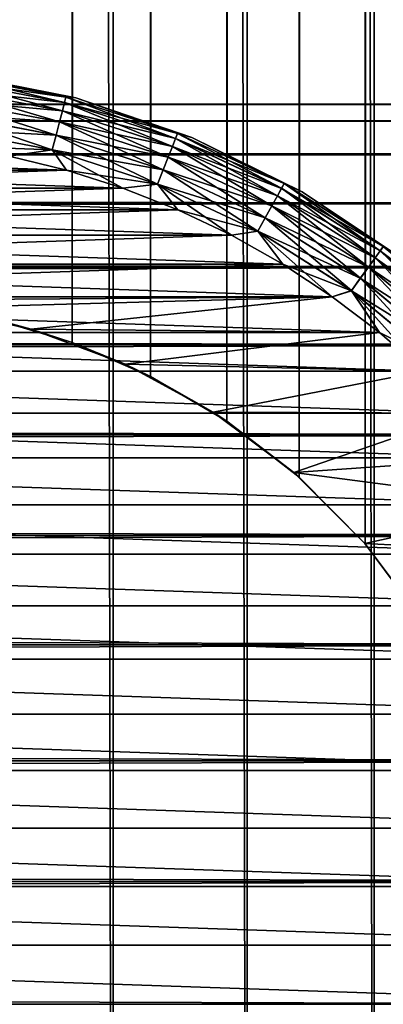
# Model space of a CAD drawing. Extents: x -265 to 265, y 0 to 1027.
# Tile 101 of 256: x 252.59 to 257.63, y 20 to 33.64. Entities that reach past the tile are written whole.
import ezdxf

# ---------------------------------------------------------------- set-up
doc = ezdxf.new("R2010")
doc.units = 0
doc.header["$LTSCALE"] = 41.718519
for name, color, linetype in [('103', 7, 'CONTINUOUS'), ('104', 7, 'CONTINUOUS'), ('112', 7, 'CONTINUOUS'), ('113', 7, 'CONTINUOUS'), ('114', 7, 'CONTINUOUS'), ('116', 7, 'CONTINUOUS'), ('120', 7, 'CONTINUOUS'), ('124', 7, 'CONTINUOUS'), ('59', 7, 'CONTINUOUS')]:
    doc.layers.add(name, color=color, linetype=linetype)

msp = doc.modelspace()

# ---------------------------------------------------------------- linework, layer by layer
at = {"layer": '103', "color": 7, "linetype": 'CONTINUOUS'}
for points in [[(251.958, 1, 14.872), (253.882, 1, 14.489), (251.958, 1019, 14.872), (251.958, 1, 14.872)], [(251.958, 1019, 14.872), (253.882, 1, 14.489), (253.882, 1019, 14.489), (251.958, 1019, 14.872)], [(253.882, 1, 14.489), (255.74, 1, 13.858), (253.882, 1019, 14.489), (253.882, 1, 14.489)], [(253.882, 1019, 14.489), (255.74, 1, 13.858), (255.74, 1019, 13.858), (253.882, 1019, 14.489)], [(255.74, 1, 13.858), (257.5, 1, 12.99), (255.74, 1019, 13.858), (255.74, 1, 13.858)], [(255.74, 1019, 13.858), (257.5, 1, 12.99), (257.5, 1019, 12.99), (255.74, 1019, 13.858)], [(257.5, 1, 12.99), (259.131, 1, 11.9), (257.5, 1019, 12.99), (257.5, 1, 12.99)], [(257.5, 1019, 12.99), (259.131, 1, 11.9), (259.131, 1019, 11.9), (257.5, 1019, 12.99)]]:
    msp.add_3dface(points, dxfattribs=at)
at = {"layer": '104', "color": 7, "linetype": 'CONTINUOUS'}
for points in [[(257.374, 993.621, -13.063), (258.153, 994.653, -12.591), (257.374, 26.379, -13.063), (257.374, 993.621, -13.063)], [(257.374, 26.379, -13.063), (258.153, 994.653, -12.591), (258.153, 25.347, -12.591), (257.374, 26.379, -13.063)], [(256.461, 992.698, -13.537), (257.374, 993.621, -13.063), (256.461, 27.302, -13.537), (256.461, 992.698, -13.537)], [(256.461, 27.302, -13.537), (257.374, 993.621, -13.063), (257.374, 26.379, -13.063), (256.461, 27.302, -13.537)], [(255.458, 991.921, -13.972), (256.461, 992.698, -13.537), (255.458, 28.079, -13.972), (255.458, 991.921, -13.972)], [(255.458, 28.079, -13.972), (256.461, 992.698, -13.537), (256.461, 27.302, -13.537), (255.458, 28.079, -13.972)], [(254.401, 991.3, -14.34), (255.458, 991.921, -13.972), (254.401, 28.7, -14.34), (254.401, 991.3, -14.34)], [(254.401, 28.7, -14.34), (255.458, 991.921, -13.972), (255.458, 28.079, -13.972), (254.401, 28.7, -14.34)], [(253.314, 990.831, -14.629), (254.401, 991.3, -14.34), (253.314, 29.169, -14.629), (253.314, 990.831, -14.629)], [(253.314, 29.169, -14.629), (254.401, 991.3, -14.34), (254.401, 28.7, -14.34), (253.314, 29.169, -14.629)], [(252.214, 990.505, -14.836), (253.314, 990.831, -14.629), (252.214, 29.495, -14.836), (252.214, 990.505, -14.836)], [(252.214, 29.495, -14.836), (253.314, 990.831, -14.629), (253.314, 29.169, -14.629), (252.214, 29.495, -14.836)]]:
    msp.add_3dface(points, dxfattribs=at)
at = {"layer": '112', "color": 7, "linetype": 'CONTINUOUS'}
for points in [[(251.388, 29.651, -25), (252.214, 29.495, -14.836), (252.747, 29.355, -25), (251.388, 29.651, -25)], [(252.214, 29.495, -14.836), (253.314, 29.169, -14.629), (252.747, 29.355, -25), (252.214, 29.495, -14.836)], [(252.747, 29.355, -25), (253.314, 29.169, -14.629), (254.05, 28.869, -25), (252.747, 29.355, -25)], [(253.314, 29.169, -14.629), (254.401, 28.7, -14.34), (254.05, 28.869, -25), (253.314, 29.169, -14.629)], [(254.05, 28.869, -25), (254.401, 28.7, -14.34), (255.271, 28.202, -25), (254.05, 28.869, -25)], [(254.401, 28.7, -14.34), (255.458, 28.079, -13.972), (255.271, 28.202, -25), (254.401, 28.7, -14.34)], [(255.271, 28.202, -25), (255.458, 28.079, -13.972), (256.385, 27.369, -25), (255.271, 28.202, -25)], [(255.458, 28.079, -13.972), (256.461, 27.302, -13.537), (256.385, 27.369, -25), (255.458, 28.079, -13.972)], [(256.385, 27.369, -25), (256.461, 27.302, -13.537), (257.369, 26.385, -25), (256.385, 27.369, -25)], [(256.461, 27.302, -13.537), (257.374, 26.379, -13.063), (257.369, 26.385, -25), (256.461, 27.302, -13.537)], [(257.374, 26.379, -13.063), (258.153, 25.347, -12.591), (257.369, 26.385, -25), (257.374, 26.379, -13.063)], [(257.369, 26.385, -25), (258.153, 25.347, -12.591), (258.202, 25.271, -25), (257.369, 26.385, -25)]]:
    msp.add_3dface(points, dxfattribs=at)
at = {"layer": '113', "color": 7, "linetype": 'CONTINUOUS'}
for points in [[(252.441, 31.749, -25), (246.762, 31.555, -25), (253.238, 31.555, -25), (252.441, 31.749, -25)], [(246.762, 31.555, -25), (245.981, 31.307, -25), (253.238, 31.555, -25), (246.762, 31.555, -25)], [(253.238, 31.555, -25), (245.981, 31.307, -25), (254.019, 31.307, -25), (253.238, 31.555, -25)], [(245.981, 31.307, -25), (245.219, 31.007, -25), (254.019, 31.307, -25), (245.981, 31.307, -25)], [(254.019, 31.307, -25), (245.219, 31.007, -25), (254.781, 31.007, -25), (254.019, 31.307, -25)], [(245.219, 31.007, -25), (244.479, 30.655, -25), (254.781, 31.007, -25), (245.219, 31.007, -25)], [(254.781, 31.007, -25), (244.479, 30.655, -25), (255.521, 30.655, -25), (254.781, 31.007, -25)], [(244.479, 30.655, -25), (243.765, 30.253, -25), (255.521, 30.655, -25), (244.479, 30.655, -25)], [(255.521, 30.655, -25), (243.765, 30.253, -25), (256.235, 30.253, -25), (255.521, 30.655, -25)], [(243.765, 30.253, -25), (243.08, 29.804, -25), (256.235, 30.253, -25), (243.765, 30.253, -25)], [(256.235, 30.253, -25), (243.08, 29.804, -25), (256.92, 29.804, -25), (256.235, 30.253, -25)], [(243.08, 29.804, -25), (250, 29.75, -25), (256.92, 29.804, -25), (243.08, 29.804, -25)], [(250, 29.75, -25), (251.388, 29.651, -25), (256.92, 29.804, -25), (250, 29.75, -25)], [(251.388, 29.651, -25), (252.747, 29.355, -25), (256.92, 29.804, -25), (251.388, 29.651, -25)], [(256.92, 29.804, -25), (252.747, 29.355, -25), (257.573, 29.309, -25), (256.92, 29.804, -25)], [(252.747, 29.355, -25), (254.05, 28.869, -25), (257.573, 29.309, -25), (252.747, 29.355, -25)], [(257.573, 29.309, -25), (254.05, 28.869, -25), (258.191, 28.77, -25), (257.573, 29.309, -25)], [(254.05, 28.869, -25), (255.271, 28.202, -25), (258.191, 28.77, -25), (254.05, 28.869, -25)], [(258.191, 28.77, -25), (255.271, 28.202, -25), (258.77, 28.191, -25), (258.191, 28.77, -25)], [(255.271, 28.202, -25), (256.385, 27.369, -25), (258.77, 28.191, -25), (255.271, 28.202, -25)], [(258.77, 28.191, -25), (256.385, 27.369, -25), (259.309, 27.573, -25), (258.77, 28.191, -25)], [(259.309, 27.573, -25), (256.385, 27.369, -25), (259.804, 26.92, -25), (259.309, 27.573, -25)], [(256.385, 27.369, -25), (257.369, 26.385, -25), (259.804, 26.92, -25), (256.385, 27.369, -25)], [(259.804, 26.92, -25), (257.369, 26.385, -25), (260.253, 26.235, -25), (259.804, 26.92, -25)], [(257.369, 26.385, -25), (258.202, 25.271, -25), (260.253, 26.235, -25), (257.369, 26.385, -25)]]:
    msp.add_3dface(points, dxfattribs=at)
at = {"layer": '114', "color": 7, "linetype": 'CONTINUOUS'}
for points in [[(246.762, 31.555, -75), (247.559, 31.749, -75), (253.238, 31.555, -75), (246.762, 31.555, -75)], [(253.238, 31.555, -75), (247.559, 31.749, -75), (252.441, 31.749, -75), (253.238, 31.555, -75)], [(245.981, 31.307, -75), (246.762, 31.555, -75), (254.019, 31.307, -75), (245.981, 31.307, -75)], [(254.019, 31.307, -75), (246.762, 31.555, -75), (253.238, 31.555, -75), (254.019, 31.307, -75)], [(245.219, 31.007, -75), (245.981, 31.307, -75), (254.781, 31.007, -75), (245.219, 31.007, -75)], [(254.781, 31.007, -75), (245.981, 31.307, -75), (254.019, 31.307, -75), (254.781, 31.007, -75)], [(244.479, 30.655, -75), (245.219, 31.007, -75), (255.521, 30.655, -75), (244.479, 30.655, -75)], [(255.521, 30.655, -75), (245.219, 31.007, -75), (254.781, 31.007, -75), (255.521, 30.655, -75)], [(243.765, 30.253, -75), (244.479, 30.655, -75), (256.235, 30.253, -75), (243.765, 30.253, -75)], [(256.235, 30.253, -75), (244.479, 30.655, -75), (255.521, 30.655, -75), (256.235, 30.253, -75)], [(243.08, 29.804, -75), (243.765, 30.253, -75), (256.92, 29.804, -75), (243.08, 29.804, -75)], [(256.92, 29.804, -75), (243.765, 30.253, -75), (256.235, 30.253, -75), (256.92, 29.804, -75)], [(242.427, 29.309, -75), (243.08, 29.804, -75), (257.573, 29.309, -75), (242.427, 29.309, -75)], [(257.573, 29.309, -75), (243.08, 29.804, -75), (256.92, 29.804, -75), (257.573, 29.309, -75)], [(241.809, 28.77, -75), (242.427, 29.309, -75), (258.191, 28.77, -75), (241.809, 28.77, -75)], [(258.191, 28.77, -75), (242.427, 29.309, -75), (257.573, 29.309, -75), (258.191, 28.77, -75)], [(241.23, 28.191, -75), (241.809, 28.77, -75), (258.77, 28.191, -75), (241.23, 28.191, -75)], [(258.77, 28.191, -75), (241.809, 28.77, -75), (258.191, 28.77, -75), (258.77, 28.191, -75)], [(240.691, 27.573, -75), (241.23, 28.191, -75), (259.309, 27.573, -75), (240.691, 27.573, -75)], [(259.309, 27.573, -75), (241.23, 28.191, -75), (258.77, 28.191, -75), (259.309, 27.573, -75)], [(240.196, 26.92, -75), (240.691, 27.573, -75), (259.804, 26.92, -75), (240.196, 26.92, -75)], [(259.804, 26.92, -75), (240.691, 27.573, -75), (259.309, 27.573, -75), (259.804, 26.92, -75)], [(239.747, 26.235, -75), (240.196, 26.92, -75), (260.253, 26.235, -75), (239.747, 26.235, -75)], [(260.253, 26.235, -75), (240.196, 26.92, -75), (259.804, 26.92, -75), (260.253, 26.235, -75)], [(239.345, 25.521, -75), (239.747, 26.235, -75), (260.655, 25.521, -75), (239.345, 25.521, -75)], [(260.655, 25.521, -75), (239.747, 26.235, -75), (260.253, 26.235, -75), (260.655, 25.521, -75)], [(238.993, 24.781, -75), (239.345, 25.521, -75), (261.007, 24.781, -75), (238.993, 24.781, -75)], [(261.007, 24.781, -75), (239.345, 25.521, -75), (260.655, 25.521, -75), (261.007, 24.781, -75)], [(238.693, 24.019, -75), (238.993, 24.781, -75), (261.307, 24.019, -75), (238.693, 24.019, -75)], [(261.307, 24.019, -75), (238.993, 24.781, -75), (261.007, 24.781, -75), (261.307, 24.019, -75)], [(238.445, 23.238, -75), (238.693, 24.019, -75), (261.555, 23.238, -75), (238.445, 23.238, -75)], [(261.555, 23.238, -75), (238.693, 24.019, -75), (261.307, 24.019, -75), (261.555, 23.238, -75)], [(238.251, 22.441, -75), (238.445, 23.238, -75), (261.749, 22.441, -75), (238.251, 22.441, -75)], [(261.749, 22.441, -75), (238.445, 23.238, -75), (261.555, 23.238, -75), (261.749, 22.441, -75)], [(238.112, 21.634, -75), (238.251, 22.441, -75), (261.888, 21.634, -75), (238.112, 21.634, -75)], [(261.888, 21.634, -75), (238.251, 22.441, -75), (261.749, 22.441, -75), (261.888, 21.634, -75)], [(238.028, 20.819, -75), (238.112, 21.634, -75), (261.972, 20.819, -75), (238.028, 20.819, -75)], [(261.972, 20.819, -75), (238.112, 21.634, -75), (261.888, 21.634, -75), (261.972, 20.819, -75)], [(238, 20, -75), (238.028, 20.819, -75), (262, 20, -75), (238, 20, -75)], [(262, 20, -75), (238.028, 20.819, -75), (261.972, 20.819, -75), (262, 20, -75)]]:
    msp.add_3dface(points, dxfattribs=at)
at = {"layer": '116', "color": 7, "linetype": 'CONTINUOUS'}
for points in [[(253.365, 32.557, -74), (251.697, 32.889, -74), (253.365, 32.557, -26), (253.365, 32.557, -74)], [(253.365, 32.557, -26), (251.697, 32.889, -74), (251.697, 32.889, -26), (253.365, 32.557, -26)], [(254.975, 32.01, -74), (253.365, 32.557, -74), (254.975, 32.01, -26), (254.975, 32.01, -74)], [(254.975, 32.01, -26), (253.365, 32.557, -74), (253.365, 32.557, -26), (254.975, 32.01, -26)], [(256.5, 31.258, -74), (254.975, 32.01, -74), (256.5, 31.258, -26), (256.5, 31.258, -74)], [(256.5, 31.258, -26), (254.975, 32.01, -74), (254.975, 32.01, -26), (256.5, 31.258, -26)], [(257.914, 30.314, -74), (256.5, 31.258, -74), (257.914, 30.314, -26), (257.914, 30.314, -74)], [(257.914, 30.314, -26), (256.5, 31.258, -74), (256.5, 31.258, -26), (257.914, 30.314, -26)]]:
    msp.add_3dface(points, dxfattribs=at)
at = {"layer": '120', "color": 7, "linetype": 'CONTINUOUS'}
for points in [[(251.697, 32.889, -74), (253.227, 32.567, -74.223), (251.626, 32.873, -74.223), (251.697, 32.889, -74)], [(251.697, 32.889, -74), (253.365, 32.557, -74), (253.227, 32.567, -74.223), (251.697, 32.889, -74)], [(253.208, 32.496, -74.434), (251.602, 32.681, -74.624), (251.617, 32.799, -74.434), (253.208, 32.496, -74.434)], [(253.227, 32.567, -74.223), (251.617, 32.799, -74.434), (251.626, 32.873, -74.223), (253.227, 32.567, -74.223)], [(253.208, 32.496, -74.434), (251.617, 32.799, -74.434), (253.227, 32.567, -74.223), (253.208, 32.496, -74.434)], [(253.179, 32.38, -74.624), (251.582, 32.523, -74.782), (251.602, 32.681, -74.624), (253.179, 32.38, -74.624)], [(253.179, 32.38, -74.624), (251.602, 32.681, -74.624), (253.208, 32.496, -74.434), (253.179, 32.38, -74.624)], [(253.139, 32.226, -74.782), (251.558, 32.335, -74.901), (251.582, 32.523, -74.782), (253.139, 32.226, -74.782)], [(253.139, 32.226, -74.782), (251.582, 32.523, -74.782), (253.179, 32.38, -74.624), (253.139, 32.226, -74.782)], [(254.749, 31.995, -74.434), (253.179, 32.38, -74.624), (253.208, 32.496, -74.434), (254.749, 31.995, -74.434)], [(254.776, 32.064, -74.223), (253.208, 32.496, -74.434), (253.227, 32.567, -74.223), (254.776, 32.064, -74.223)], [(254.749, 31.995, -74.434), (253.208, 32.496, -74.434), (254.776, 32.064, -74.223), (254.749, 31.995, -74.434)], [(253.365, 32.557, -74), (254.776, 32.064, -74.223), (253.227, 32.567, -74.223), (253.365, 32.557, -74)], [(253.365, 32.557, -74), (254.975, 32.01, -74), (254.776, 32.064, -74.223), (253.365, 32.557, -74)], [(253.092, 32.042, -74.901), (251.532, 32.125, -74.975), (251.558, 32.335, -74.901), (253.092, 32.042, -74.901)], [(253.092, 32.042, -74.901), (251.558, 32.335, -74.901), (253.139, 32.226, -74.782), (253.092, 32.042, -74.901)], [(254.705, 31.884, -74.624), (253.139, 32.226, -74.782), (253.179, 32.38, -74.624), (254.705, 31.884, -74.624)], [(254.705, 31.884, -74.624), (253.179, 32.38, -74.624), (254.749, 31.995, -74.434), (254.705, 31.884, -74.624)], [(254.647, 31.737, -74.782), (253.092, 32.042, -74.901), (253.139, 32.226, -74.782), (254.647, 31.737, -74.782)], [(254.647, 31.737, -74.782), (253.139, 32.226, -74.782), (254.705, 31.884, -74.624), (254.647, 31.737, -74.782)], [(253.039, 31.837, -74.975), (251.634, 31.888, -75), (251.532, 32.125, -74.975), (253.039, 31.837, -74.975)], [(253.039, 31.837, -74.975), (251.532, 32.125, -74.975), (253.092, 32.042, -74.901), (253.039, 31.837, -74.975)], [(256.251, 31.37, -74.223), (254.749, 31.995, -74.434), (254.776, 32.064, -74.223), (256.251, 31.37, -74.223)], [(254.975, 32.01, -74), (256.251, 31.37, -74.223), (254.776, 32.064, -74.223), (254.975, 32.01, -74)], [(254.577, 31.56, -74.901), (253.039, 31.837, -74.975), (253.092, 32.042, -74.901), (254.577, 31.56, -74.901)], [(254.577, 31.56, -74.901), (253.092, 32.042, -74.901), (254.647, 31.737, -74.782), (254.577, 31.56, -74.901)], [(256.215, 31.305, -74.434), (254.705, 31.884, -74.624), (254.749, 31.995, -74.434), (256.215, 31.305, -74.434)], [(256.215, 31.305, -74.434), (254.749, 31.995, -74.434), (256.251, 31.37, -74.223), (256.215, 31.305, -74.434)], [(254.975, 32.01, -74), (256.5, 31.258, -74), (256.251, 31.37, -74.223), (254.975, 32.01, -74)], [(252.441, 31.749, -75), (251.634, 31.888, -75), (253.039, 31.837, -74.975), (252.441, 31.749, -75)], [(253.238, 31.555, -75), (252.441, 31.749, -75), (253.039, 31.837, -74.975), (253.238, 31.555, -75)], [(254.499, 31.363, -74.975), (253.238, 31.555, -75), (253.039, 31.837, -74.975), (254.499, 31.363, -74.975)], [(254.499, 31.363, -74.975), (253.039, 31.837, -74.975), (254.577, 31.56, -74.901), (254.499, 31.363, -74.975)], [(256.158, 31.201, -74.624), (254.647, 31.737, -74.782), (254.705, 31.884, -74.624), (256.158, 31.201, -74.624)], [(256.158, 31.201, -74.624), (254.705, 31.884, -74.624), (256.215, 31.305, -74.434), (256.158, 31.201, -74.624)], [(256.081, 31.062, -74.782), (254.577, 31.56, -74.901), (254.647, 31.737, -74.782), (256.081, 31.062, -74.782)], [(256.081, 31.062, -74.782), (254.647, 31.737, -74.782), (256.158, 31.201, -74.624), (256.081, 31.062, -74.782)], [(254.019, 31.307, -75), (253.238, 31.555, -75), (254.499, 31.363, -74.975), (254.019, 31.307, -75)], [(255.99, 30.895, -74.901), (254.499, 31.363, -74.975), (254.577, 31.56, -74.901), (255.99, 30.895, -74.901)], [(255.99, 30.895, -74.901), (254.577, 31.56, -74.901), (256.081, 31.062, -74.782), (255.99, 30.895, -74.901)], [(254.781, 31.007, -75), (254.019, 31.307, -75), (254.499, 31.363, -74.975), (254.781, 31.007, -75)], [(255.888, 30.71, -74.975), (254.781, 31.007, -75), (254.499, 31.363, -74.975), (255.888, 30.71, -74.975)], [(255.888, 30.71, -74.975), (254.499, 31.363, -74.975), (255.99, 30.895, -74.901), (255.888, 30.71, -74.975)], [(257.583, 30.437, -74.434), (256.158, 31.201, -74.624), (256.215, 31.305, -74.434), (257.583, 30.437, -74.434)], [(257.626, 30.497, -74.223), (256.215, 31.305, -74.434), (256.251, 31.37, -74.223), (257.626, 30.497, -74.223)], [(257.583, 30.437, -74.434), (256.215, 31.305, -74.434), (257.626, 30.497, -74.223), (257.583, 30.437, -74.434)], [(256.5, 31.258, -74), (257.626, 30.497, -74.223), (256.251, 31.37, -74.223), (256.5, 31.258, -74)], [(256.5, 31.258, -74), (257.914, 30.314, -74), (257.626, 30.497, -74.223), (256.5, 31.258, -74)], [(257.513, 30.34, -74.624), (256.081, 31.062, -74.782), (256.158, 31.201, -74.624), (257.513, 30.34, -74.624)], [(257.513, 30.34, -74.624), (256.158, 31.201, -74.624), (257.583, 30.437, -74.434), (257.513, 30.34, -74.624)], [(255.521, 30.655, -75), (254.781, 31.007, -75), (255.888, 30.71, -74.975), (255.521, 30.655, -75)], [(257.42, 30.212, -74.782), (255.99, 30.895, -74.901), (256.081, 31.062, -74.782), (257.42, 30.212, -74.782)], [(257.42, 30.212, -74.782), (256.081, 31.062, -74.782), (257.513, 30.34, -74.624), (257.42, 30.212, -74.782)], [(257.308, 30.059, -74.901), (255.888, 30.71, -74.975), (255.99, 30.895, -74.901), (257.308, 30.059, -74.901)], [(257.308, 30.059, -74.901), (255.99, 30.895, -74.901), (257.42, 30.212, -74.782), (257.308, 30.059, -74.901)], [(256.235, 30.253, -75), (255.521, 30.655, -75), (255.888, 30.71, -74.975), (256.235, 30.253, -75)], [(257.184, 29.887, -74.975), (256.235, 30.253, -75), (255.888, 30.71, -74.975), (257.184, 29.887, -74.975)], [(257.184, 29.887, -74.975), (255.888, 30.71, -74.975), (257.308, 30.059, -74.901), (257.184, 29.887, -74.975)], [(258.831, 29.404, -74.434), (257.513, 30.34, -74.624), (257.583, 30.437, -74.434), (258.831, 29.404, -74.434)], [(258.882, 29.458, -74.223), (257.583, 30.437, -74.434), (257.626, 30.497, -74.223), (258.882, 29.458, -74.223)], [(258.831, 29.404, -74.434), (257.583, 30.437, -74.434), (258.882, 29.458, -74.223), (258.831, 29.404, -74.434)], [(257.914, 30.314, -74), (258.882, 29.458, -74.223), (257.626, 30.497, -74.223), (257.914, 30.314, -74)], [(258.75, 29.317, -74.624), (257.42, 30.212, -74.782), (257.513, 30.34, -74.624), (258.75, 29.317, -74.624)], [(258.75, 29.317, -74.624), (257.513, 30.34, -74.624), (258.831, 29.404, -74.434), (258.75, 29.317, -74.624)], [(256.92, 29.804, -75), (256.235, 30.253, -75), (257.184, 29.887, -74.975), (256.92, 29.804, -75)], [(258.641, 29.202, -74.782), (257.308, 30.059, -74.901), (257.42, 30.212, -74.782), (258.641, 29.202, -74.782)], [(258.641, 29.202, -74.782), (257.42, 30.212, -74.782), (258.75, 29.317, -74.624), (258.641, 29.202, -74.782)], [(258.511, 29.063, -74.901), (257.184, 29.887, -74.975), (257.308, 30.059, -74.901), (258.511, 29.063, -74.901)], [(258.511, 29.063, -74.901), (257.308, 30.059, -74.901), (258.641, 29.202, -74.782), (258.511, 29.063, -74.901)], [(257.573, 29.309, -75), (256.92, 29.804, -75), (257.184, 29.887, -74.975), (257.573, 29.309, -75)], [(258.366, 28.909, -74.975), (257.573, 29.309, -75), (257.184, 29.887, -74.975), (258.366, 28.909, -74.975)], [(258.366, 28.909, -74.975), (257.184, 29.887, -74.975), (258.511, 29.063, -74.901), (258.366, 28.909, -74.975)], [(258.191, 28.77, -75), (257.573, 29.309, -75), (258.366, 28.909, -74.975), (258.191, 28.77, -75)]]:
    msp.add_3dface(points, dxfattribs=at)
at = {"layer": '124', "color": 7, "linetype": 'CONTINUOUS'}
for points in [[(251.697, 32.889, -26), (251.626, 32.873, -25.779), (253.227, 32.568, -25.779), (251.697, 32.889, -26)], [(253.365, 32.557, -26), (251.697, 32.889, -26), (253.227, 32.568, -25.779), (253.365, 32.557, -26)], [(251.602, 32.681, -25.377), (253.179, 32.381, -25.377), (251.617, 32.8, -25.567), (251.602, 32.681, -25.377)], [(251.617, 32.8, -25.567), (253.208, 32.496, -25.567), (251.626, 32.873, -25.779), (251.617, 32.8, -25.567)], [(251.617, 32.8, -25.567), (253.179, 32.381, -25.377), (253.208, 32.496, -25.567), (251.617, 32.8, -25.567)], [(251.626, 32.873, -25.779), (253.208, 32.496, -25.567), (253.227, 32.568, -25.779), (251.626, 32.873, -25.779)], [(251.582, 32.524, -25.218), (253.139, 32.227, -25.218), (251.602, 32.681, -25.377), (251.582, 32.524, -25.218)], [(251.602, 32.681, -25.377), (253.139, 32.227, -25.218), (253.179, 32.381, -25.377), (251.602, 32.681, -25.377)], [(251.558, 32.336, -25.099), (253.092, 32.043, -25.099), (251.582, 32.524, -25.218), (251.558, 32.336, -25.099)], [(251.582, 32.524, -25.218), (253.092, 32.043, -25.099), (253.139, 32.227, -25.218), (251.582, 32.524, -25.218)], [(253.179, 32.381, -25.377), (254.705, 31.885, -25.377), (253.208, 32.496, -25.567), (253.179, 32.381, -25.377)], [(253.208, 32.496, -25.567), (254.749, 31.995, -25.567), (253.227, 32.568, -25.779), (253.208, 32.496, -25.567)], [(253.208, 32.496, -25.567), (254.705, 31.885, -25.377), (254.749, 31.995, -25.567), (253.208, 32.496, -25.567)], [(253.365, 32.557, -26), (253.227, 32.568, -25.779), (254.776, 32.064, -25.779), (253.365, 32.557, -26)], [(253.227, 32.568, -25.779), (254.749, 31.995, -25.567), (254.776, 32.064, -25.779), (253.227, 32.568, -25.779)], [(254.975, 32.01, -26), (253.365, 32.557, -26), (254.776, 32.064, -25.779), (254.975, 32.01, -26)], [(251.532, 32.126, -25.025), (253.04, 31.839, -25.025), (251.558, 32.336, -25.099), (251.532, 32.126, -25.025)], [(251.558, 32.336, -25.099), (253.04, 31.839, -25.025), (253.092, 32.043, -25.099), (251.558, 32.336, -25.099)], [(253.139, 32.227, -25.218), (254.647, 31.737, -25.218), (253.179, 32.381, -25.377), (253.139, 32.227, -25.218)], [(253.179, 32.381, -25.377), (254.647, 31.737, -25.218), (254.705, 31.885, -25.377), (253.179, 32.381, -25.377)], [(253.092, 32.043, -25.099), (254.577, 31.561, -25.099), (253.139, 32.227, -25.218), (253.092, 32.043, -25.099)], [(253.139, 32.227, -25.218), (254.577, 31.561, -25.099), (254.647, 31.737, -25.218), (253.139, 32.227, -25.218)], [(251.532, 32.126, -25.025), (252.441, 31.749, -25), (253.04, 31.839, -25.025), (251.532, 32.126, -25.025)], [(254.749, 31.995, -25.567), (256.215, 31.306, -25.567), (254.776, 32.064, -25.779), (254.749, 31.995, -25.567)], [(254.975, 32.01, -26), (254.776, 32.064, -25.779), (256.251, 31.37, -25.779), (254.975, 32.01, -26)], [(254.776, 32.064, -25.779), (256.215, 31.306, -25.567), (256.251, 31.37, -25.779), (254.776, 32.064, -25.779)], [(253.04, 31.839, -25.025), (254.499, 31.364, -25.025), (253.092, 32.043, -25.099), (253.04, 31.839, -25.025)], [(253.092, 32.043, -25.099), (254.499, 31.364, -25.025), (254.577, 31.561, -25.099), (253.092, 32.043, -25.099)], [(254.705, 31.885, -25.377), (256.158, 31.201, -25.377), (254.749, 31.995, -25.567), (254.705, 31.885, -25.377)], [(254.749, 31.995, -25.567), (256.158, 31.201, -25.377), (256.215, 31.306, -25.567), (254.749, 31.995, -25.567)], [(256.5, 31.258, -26), (254.975, 32.01, -26), (256.251, 31.37, -25.779), (256.5, 31.258, -26)], [(252.441, 31.749, -25), (253.238, 31.555, -25), (253.04, 31.839, -25.025), (252.441, 31.749, -25)], [(253.238, 31.555, -25), (254.019, 31.307, -25), (253.04, 31.839, -25.025), (253.238, 31.555, -25)], [(253.04, 31.839, -25.025), (254.019, 31.307, -25), (254.499, 31.364, -25.025), (253.04, 31.839, -25.025)], [(254.647, 31.737, -25.218), (256.082, 31.062, -25.218), (254.705, 31.885, -25.377), (254.647, 31.737, -25.218)], [(254.705, 31.885, -25.377), (256.082, 31.062, -25.218), (256.158, 31.201, -25.377), (254.705, 31.885, -25.377)], [(254.577, 31.561, -25.099), (255.99, 30.896, -25.099), (254.647, 31.737, -25.218), (254.577, 31.561, -25.099)], [(254.647, 31.737, -25.218), (255.99, 30.896, -25.099), (256.082, 31.062, -25.218), (254.647, 31.737, -25.218)], [(254.499, 31.364, -25.025), (255.888, 30.711, -25.025), (254.577, 31.561, -25.099), (254.499, 31.364, -25.025)], [(254.577, 31.561, -25.099), (255.888, 30.711, -25.025), (255.99, 30.896, -25.099), (254.577, 31.561, -25.099)], [(254.019, 31.307, -25), (254.781, 31.007, -25), (254.499, 31.364, -25.025), (254.019, 31.307, -25)], [(254.781, 31.007, -25), (255.521, 30.655, -25), (254.499, 31.364, -25.025), (254.781, 31.007, -25)], [(254.499, 31.364, -25.025), (255.521, 30.655, -25), (255.888, 30.711, -25.025), (254.499, 31.364, -25.025)], [(256.158, 31.201, -25.377), (257.513, 30.341, -25.377), (256.215, 31.306, -25.567), (256.158, 31.201, -25.377)], [(256.215, 31.306, -25.567), (257.583, 30.437, -25.567), (256.251, 31.37, -25.779), (256.215, 31.306, -25.567)], [(256.215, 31.306, -25.567), (257.513, 30.341, -25.377), (257.583, 30.437, -25.567), (256.215, 31.306, -25.567)], [(256.5, 31.258, -26), (256.251, 31.37, -25.779), (257.627, 30.497, -25.779), (256.5, 31.258, -26)], [(256.251, 31.37, -25.779), (257.583, 30.437, -25.567), (257.627, 30.497, -25.779), (256.251, 31.37, -25.779)], [(257.914, 30.314, -26), (256.5, 31.258, -26), (257.627, 30.497, -25.779), (257.914, 30.314, -26)], [(256.082, 31.062, -25.218), (257.42, 30.213, -25.218), (256.158, 31.201, -25.377), (256.082, 31.062, -25.218)], [(256.158, 31.201, -25.377), (257.42, 30.213, -25.218), (257.513, 30.341, -25.377), (256.158, 31.201, -25.377)], [(255.99, 30.896, -25.099), (257.309, 30.059, -25.099), (256.082, 31.062, -25.218), (255.99, 30.896, -25.099)], [(256.082, 31.062, -25.218), (257.309, 30.059, -25.099), (257.42, 30.213, -25.218), (256.082, 31.062, -25.218)], [(255.888, 30.711, -25.025), (257.184, 29.888, -25.025), (255.99, 30.896, -25.099), (255.888, 30.711, -25.025)], [(255.99, 30.896, -25.099), (257.184, 29.888, -25.025), (257.309, 30.059, -25.099), (255.99, 30.896, -25.099)], [(255.521, 30.655, -25), (256.235, 30.253, -25), (255.888, 30.711, -25.025), (255.521, 30.655, -25)], [(256.235, 30.253, -25), (256.92, 29.804, -25), (255.888, 30.711, -25.025), (256.235, 30.253, -25)], [(255.888, 30.711, -25.025), (256.92, 29.804, -25), (257.184, 29.888, -25.025), (255.888, 30.711, -25.025)], [(257.513, 30.341, -25.377), (258.75, 29.318, -25.377), (257.583, 30.437, -25.567), (257.513, 30.341, -25.377)], [(257.583, 30.437, -25.567), (258.832, 29.405, -25.567), (257.627, 30.497, -25.779), (257.583, 30.437, -25.567)], [(257.583, 30.437, -25.567), (258.75, 29.318, -25.377), (258.832, 29.405, -25.567), (257.583, 30.437, -25.567)], [(257.42, 30.213, -25.218), (258.642, 29.202, -25.218), (257.513, 30.341, -25.377), (257.42, 30.213, -25.218)], [(257.513, 30.341, -25.377), (258.642, 29.202, -25.218), (258.75, 29.318, -25.377), (257.513, 30.341, -25.377)], [(257.309, 30.059, -25.099), (258.512, 29.064, -25.099), (257.42, 30.213, -25.218), (257.309, 30.059, -25.099)], [(257.42, 30.213, -25.218), (258.512, 29.064, -25.099), (258.642, 29.202, -25.218), (257.42, 30.213, -25.218)], [(257.184, 29.888, -25.025), (258.367, 28.91, -25.025), (257.309, 30.059, -25.099), (257.184, 29.888, -25.025)], [(257.309, 30.059, -25.099), (258.367, 28.91, -25.025), (258.512, 29.064, -25.099), (257.309, 30.059, -25.099)], [(256.92, 29.804, -25), (257.573, 29.309, -25), (257.184, 29.888, -25.025), (256.92, 29.804, -25)], [(257.573, 29.309, -25), (258.191, 28.77, -25), (257.184, 29.888, -25.025), (257.573, 29.309, -25)], [(257.184, 29.888, -25.025), (258.191, 28.77, -25), (258.367, 28.91, -25.025), (257.184, 29.888, -25.025)]]:
    msp.add_3dface(points, dxfattribs=at)
at = {"layer": '59', "color": 7, "linetype": 'CONTINUOUS'}
for points in [[(-263, 32.471, 28.353), (-263, 32.239, 30.043), (263, 32.471, 28.353), (-263, 32.471, 28.353)], [(263, 32.471, 28.353), (-263, 32.239, 30.043), (263, 32.239, 30.043), (263, 32.471, 28.353)], [(-263, 32.471, 26.647), (-263, 32.471, 28.353), (263, 32.471, 26.647), (-263, 32.471, 26.647)], [(263, 32.471, 26.647), (-263, 32.471, 28.353), (263, 32.471, 28.353), (263, 32.471, 26.647)], [(-263, 32.239, 24.957), (-263, 32.471, 26.647), (263, 32.239, 24.957), (-263, 32.239, 24.957)], [(263, 32.239, 24.957), (-263, 32.471, 26.647), (263, 32.471, 26.647), (263, 32.239, 24.957)], [(-263, 32.239, 30.043), (-263, 31.778, 31.686), (263, 32.239, 30.043), (-263, 32.239, 30.043)], [(263, 32.239, 30.043), (-263, 31.778, 31.686), (263, 31.778, 31.686), (263, 32.239, 30.043)], [(-263, 31.778, 23.314), (-263, 32.239, 24.957), (263, 31.778, 23.314), (-263, 31.778, 23.314)], [(263, 31.778, 23.314), (-263, 32.239, 24.957), (263, 32.239, 24.957), (263, 31.778, 23.314)], [(-263, 31.778, 31.686), (-263, 31.099, 33.251), (263, 31.778, 31.686), (-263, 31.778, 31.686)], [(263, 31.778, 31.686), (-263, 31.099, 33.251), (263, 31.099, 33.251), (263, 31.778, 31.686)], [(-263, 31.099, 21.749), (-263, 31.778, 23.314), (263, 31.099, 21.749), (-263, 31.099, 21.749)], [(263, 31.099, 21.749), (-263, 31.778, 23.314), (263, 31.778, 23.314), (263, 31.099, 21.749)], [(-263, 31.099, 33.251), (-263, 30.212, 34.709), (263, 31.099, 33.251), (-263, 31.099, 33.251)], [(263, 31.099, 33.251), (-263, 30.212, 34.709), (263, 30.212, 34.709), (263, 31.099, 33.251)], [(-263, 30.212, 20.291), (-263, 31.099, 21.749), (263, 30.212, 20.291), (-263, 30.212, 20.291)], [(263, 30.212, 20.291), (-263, 31.099, 21.749), (263, 31.099, 21.749), (263, 30.212, 20.291)], [(-263, 30.212, 34.709), (-263, 29.135, 36.032), (263, 30.212, 34.709), (-263, 30.212, 34.709)], [(263, 30.212, 34.709), (-263, 29.135, 36.032), (263, 29.135, 36.032), (263, 30.212, 34.709)], [(-263, 29.135, 18.968), (-263, 30.212, 20.291), (263, 29.135, 18.968), (-263, 29.135, 18.968)], [(263, 29.135, 18.968), (-263, 30.212, 20.291), (263, 30.212, 20.291), (263, 29.135, 18.968)], [(-263, 29.135, 36.032), (-263, 27.889, 37.196), (263, 29.135, 36.032), (-263, 29.135, 36.032)], [(263, 29.135, 36.032), (-263, 27.889, 37.196), (263, 27.889, 37.196), (263, 29.135, 36.032)], [(-263, 27.889, 17.804), (-263, 29.135, 18.968), (263, 27.889, 17.804), (-263, 27.889, 17.804)], [(263, 27.889, 17.804), (-263, 29.135, 18.968), (263, 29.135, 18.968), (263, 27.889, 17.804)], [(-263, 27.889, 37.196), (-263, 26.495, 38.18), (263, 27.889, 37.196), (-263, 27.889, 37.196)], [(263, 27.889, 37.196), (-263, 26.495, 38.18), (263, 26.495, 38.18), (263, 27.889, 37.196)], [(-263, 26.495, 16.82), (-263, 27.889, 17.804), (263, 26.495, 16.82), (-263, 26.495, 16.82)], [(263, 26.495, 16.82), (-263, 27.889, 17.804), (263, 27.889, 17.804), (263, 26.495, 16.82)], [(-263, 26.495, 38.18), (-263, 24.98, 38.965), (263, 26.495, 38.18), (-263, 26.495, 38.18)], [(263, 26.495, 38.18), (-263, 24.98, 38.965), (263, 24.98, 38.965), (263, 26.495, 38.18)], [(-263, 24.98, 16.035), (-263, 26.495, 16.82), (263, 24.98, 16.035), (-263, 24.98, 16.035)], [(263, 24.98, 16.035), (-263, 26.495, 16.82), (263, 26.495, 16.82), (263, 24.98, 16.035)], [(-263, 24.98, 38.965), (-263, 23.372, 39.536), (263, 24.98, 38.965), (-263, 24.98, 38.965)], [(263, 24.98, 38.965), (-263, 23.372, 39.536), (263, 23.372, 39.536), (263, 24.98, 38.965)], [(-263, 23.372, 15.464), (-263, 24.98, 16.035), (263, 23.372, 15.464), (-263, 23.372, 15.464)], [(263, 23.372, 15.464), (-263, 24.98, 16.035), (263, 24.98, 16.035), (263, 23.372, 15.464)], [(-263, 23.372, 39.536), (-263, 21.702, 39.884), (263, 23.372, 39.536), (-263, 23.372, 39.536)], [(263, 23.372, 39.536), (-263, 21.702, 39.884), (263, 21.702, 39.884), (263, 23.372, 39.536)], [(-263, 21.702, 15.116), (-263, 23.372, 15.464), (263, 21.702, 15.116), (-263, 21.702, 15.116)], [(263, 21.702, 15.116), (-263, 23.372, 15.464), (263, 23.372, 15.464), (263, 21.702, 15.116)], [(-263, 21.702, 39.884), (-263, 20, 40), (263, 21.702, 39.884), (-263, 21.702, 39.884)], [(263, 21.702, 39.884), (-263, 20, 40), (263, 20, 40), (263, 21.702, 39.884)], [(-263, 20, 15), (-263, 21.702, 15.116), (263, 20, 15), (-263, 20, 15)], [(263, 20, 15), (-263, 21.702, 15.116), (263, 21.702, 15.116), (263, 20, 15)]]:
    msp.add_3dface(points, dxfattribs=at)

doc.saveas('drawing.dxf')
